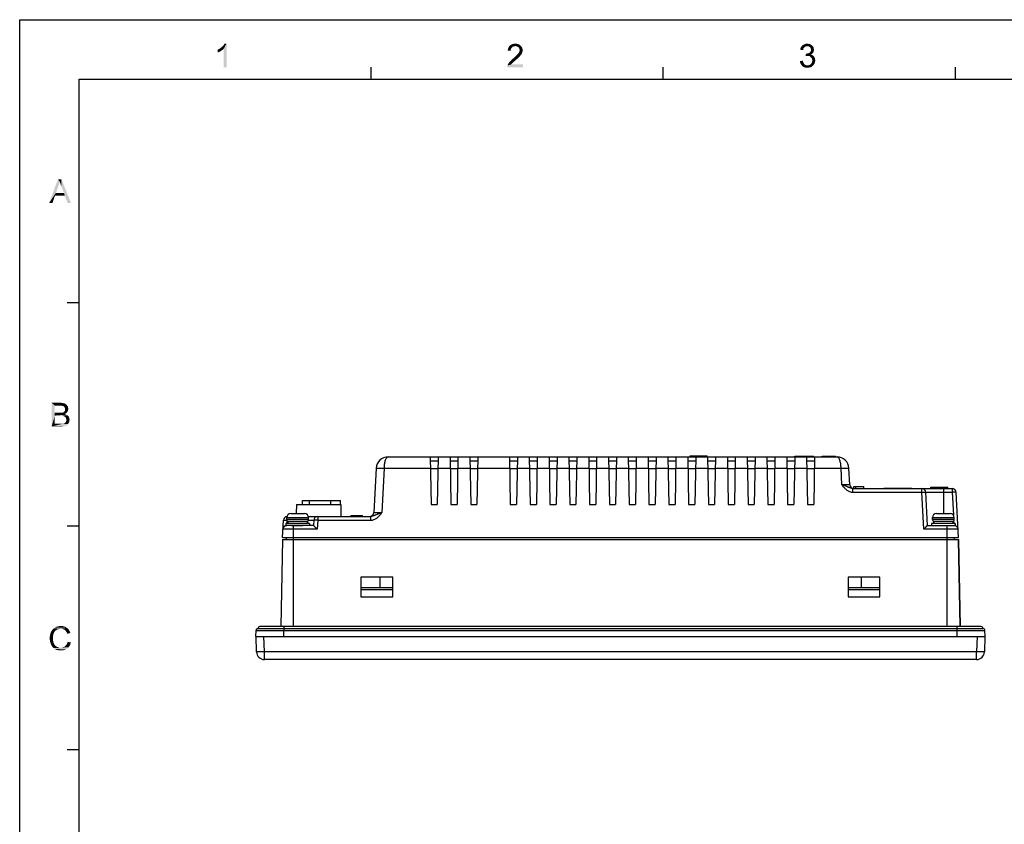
# Model space of a CAD drawing. Extents: x 0 to 841, y 0 to 594.
# Tile 16 of 91: x 0 to 249, y 391 to 594. Entities that reach past the tile are written whole.
import ezdxf

# ---------------------------------------------------------------- set-up
doc = ezdxf.new("R2010")
doc.units = 0
doc.header["$LTSCALE"] = 46.255
doc.header["$MEASUREMENT"] = 0
doc.layers.get('0').update_dxf_attribs({"linetype": 'CONTINUOUS'})
for name, color, linetype in [('02___PRT_ALL_AXES', 7, 'CONTINUOUS'), ('3_ALL_AXES', 7, 'CONTINUOUS'), ('5_ALL_CURVES', 7, 'CONTINUOUS'), ('7_ALL_FEATURES', 7, 'CONTINUOUS')]:
    doc.layers.add(name, color=color, linetype=linetype)

msp = doc.modelspace()

# ---------------------------------------------------------------- linework, layer by layer
at = {"color": 7, "linetype": 'Continuous'}
for p, q in [((0, 0), (0, 594)), ((0, 594), (841, 594)), ((88.72, 579), (88.72, 582)), ((162.45, 579), (162.45, 582)), ((236.18, 579), (236.18, 582)), ((15, 15), (15, 579)), ((15, 579), (826, 579)), ((15, 522.6), (12, 522.6)), ((218.1, 475.74), (218.15, 475.79)), ((218.15, 475.79), (225.15, 475.79)), ((225.2, 475.74), (225.15, 475.79)), ((71.42, 471.69), (71.42, 472.69)), ((71.42, 472.69), (80.98, 472.69)), ((73.15, 471.69), (73.15, 472.69)), ((78.51, 471.69), (78.51, 472.69)), ((80.98, 471.69), (80.98, 472.69)), ((15, 466.2), (12, 466.2)), ((236.98, 462.89), (237.36, 440.89)), ((60.15, 440.39), (60.6, 440.39)), ((60.6, 440.39), (243.15, 440.39)), ((66.65, 440.89), (60.65, 440.89)), ((64.15, 440.89), (64.15, 440.89)), ((64.39, 440.89), (64.31, 440.89)), ((242.65, 440.89), (66.58, 440.89)), ((66.65, 440.89), (66.65, 439.91)), ((236.65, 438.39), (236.65, 440.89)), ((239.15, 440.89), (239.15, 440.89)), ((239.43, 440.89), (239.28, 440.89)), ((242.7, 440.39), (243.15, 440.39)), ((59.6, 438.39), (59.65, 439.91)), ((59.6, 438.39), (243.65, 438.39)), ((59.65, 439.91), (59.67, 439.91)), ((64.28, 439.91), (65.65, 439.91)), ((65.65, 439.91), (66.65, 439.91)), ((66.65, 438.39), (66.66, 439.91)), ((66.66, 439.91), (243.65, 439.91)), ((243.7, 438.39), (243.65, 439.91)), ((243.68, 438.39), (243.7, 438.39)), ((15, 409.8), (12, 409.8))]:
    msp.add_line(p, q, dxfattribs=at)
for points in [[(60.15, 440.39), (60.07, 440.38), (59.98, 440.36), (59.91, 440.33), (59.84, 440.28), (59.78, 440.22), (59.73, 440.15), (59.69, 440.07), (59.66, 439.99), (59.65, 439.91)], [(59.67, 439.91), (59.91, 439.91), (62.02, 439.91)], [(62.02, 439.91), (62.35, 439.91), (64.28, 439.91)]]:
    msp.add_lwpolyline(points, dxfattribs=at)
for centre, start, end in [((60.65, 440.39), 90.1887, 180), ((242.65, 440.39), 0, 90), ((243.15, 439.89), 2, 90)]:
    msp.add_arc(centre, 0.5, start, end, dxfattribs=at)
for points in [[(49.99, 586.45), (50.26, 586.58), (51.46, 586.63)], [(49.99, 586.45), (51.46, 586.63), (51.15, 586.36)], [(51.46, 586.63), (50.26, 586.58), (50.57, 586.76)], [(50.57, 586.76), (50.79, 586.94), (52.21, 587.96)], [(51.46, 586.63), (50.57, 586.76), (52.21, 587.96)], [(50.79, 586.94), (51.06, 587.16), (52.21, 587.96)], [(51.06, 587.16), (51.28, 587.34), (52.21, 587.96)], [(51.28, 587.34), (51.46, 587.56), (52.21, 587.96)], [(51.46, 587.56), (51.59, 587.74), (52.21, 587.96)], [(51.46, 581.96), (51.46, 586.63), (52.21, 587.96)], [(51.46, 581.96), (52.21, 587.96), (52.21, 581.96)], [(52.21, 587.96), (51.59, 587.74), (51.72, 587.96)], [(123.94, 586.41), (123.19, 586.23), (123.23, 586.58)], [(124.12, 586.81), (123.23, 586.58), (123.36, 586.94)], [(124.12, 586.81), (123.99, 586.63), (123.23, 586.58)], [(123.23, 586.58), (123.99, 586.63), (123.94, 586.41)], [(124.61, 587.25), (124.39, 587.12), (123.36, 586.94)], [(124.61, 587.25), (123.36, 586.94), (123.54, 587.25)], [(124.39, 587.12), (124.25, 586.98), (123.36, 586.94)], [(123.36, 586.94), (124.25, 586.98), (124.12, 586.81)], [(126.43, 587.47), (123.54, 587.25), (123.76, 587.52)], [(126.43, 587.47), (125.1, 587.34), (123.54, 587.25)], [(125.1, 587.34), (124.83, 587.29), (123.54, 587.25)], [(123.54, 587.25), (124.83, 587.29), (124.61, 587.25)], [(126.16, 587.69), (123.76, 587.52), (124.03, 587.69)], [(123.76, 587.52), (126.16, 587.69), (126.43, 587.47)], [(125.85, 587.83), (124.03, 587.69), (124.34, 587.83)], [(124.03, 587.69), (125.85, 587.83), (126.16, 587.69)], [(125.5, 587.92), (124.34, 587.83), (124.7, 587.92)], [(124.34, 587.83), (125.5, 587.92), (125.85, 587.83)], [(124.7, 587.92), (125.1, 587.96), (125.5, 587.92)], [(125.32, 587.29), (125.1, 587.34), (126.43, 587.47)], [(125.54, 587.25), (125.32, 587.29), (126.43, 587.47)], [(125.54, 587.25), (126.43, 587.47), (126.65, 587.21)], [(126.65, 587.21), (125.72, 587.16), (125.54, 587.25)], [(125.9, 587.03), (125.72, 587.16), (126.65, 587.21)], [(125.9, 587.03), (126.65, 587.21), (126.83, 586.94)], [(126.83, 586.94), (126.03, 586.89), (125.9, 587.03)], [(126.12, 586.72), (126.03, 586.89), (126.83, 586.94)], [(126.12, 586.72), (126.83, 586.94), (126.92, 586.63)], [(126.92, 586.63), (126.16, 586.54), (126.12, 586.72)], [(126.21, 586.32), (126.16, 586.54), (126.92, 586.63)], [(126.21, 586.32), (126.92, 586.63), (126.96, 586.27)], [(197.8, 586.54), (197, 586.41), (197.05, 586.72)], [(197.98, 586.94), (197.05, 586.72), (197.18, 587.03)], [(197.98, 586.94), (197.85, 586.76), (197.05, 586.72)], [(197.05, 586.72), (197.85, 586.76), (197.8, 586.54)], [(198.6, 587.29), (198.42, 587.25), (197.18, 587.03)], [(198.6, 587.29), (197.18, 587.03), (197.36, 587.29)], [(198.42, 587.25), (198.25, 587.16), (197.18, 587.03)], [(198.25, 587.16), (198.11, 587.07), (197.18, 587.03)], [(197.18, 587.03), (198.11, 587.07), (197.98, 586.94)], [(200.02, 587.47), (197.36, 587.29), (197.58, 587.52)], [(200.02, 587.47), (198.78, 587.34), (197.36, 587.29)], [(197.36, 587.29), (198.78, 587.34), (198.6, 587.29)], [(199.85, 587.61), (197.58, 587.52), (197.85, 587.69)], [(197.58, 587.52), (199.85, 587.61), (200.02, 587.47)], [(199.45, 587.83), (199.67, 587.74), (197.85, 587.69)], [(199.45, 587.83), (197.85, 587.69), (198.11, 587.83)], [(197.85, 587.69), (199.67, 587.74), (199.85, 587.61)], [(199, 587.92), (199.22, 587.87), (198.11, 587.83)], [(199, 587.92), (198.11, 587.83), (198.42, 587.92)], [(198.11, 587.83), (199.22, 587.87), (199.45, 587.83)], [(198.42, 587.92), (198.78, 587.96), (199, 587.92)], [(198.78, 587.34), (200.02, 587.47), (200.16, 587.34)], [(200.16, 587.34), (199, 587.29), (198.78, 587.34)], [(199.18, 587.25), (199, 587.29), (200.16, 587.34)], [(199.31, 587.16), (199.18, 587.25), (200.16, 587.34)], [(199.31, 587.16), (200.16, 587.34), (200.29, 587.16)], [(200.29, 587.16), (199.49, 587.07), (199.31, 587.16)], [(199.49, 587.07), (200.29, 587.16), (200.38, 586.98)], [(200.38, 586.98), (199.58, 586.94), (199.49, 587.07)], [(199.58, 586.94), (200.38, 586.98), (200.42, 586.81)], [(200.42, 586.81), (199.67, 586.76), (199.58, 586.94)], [(199.71, 586.58), (199.67, 586.76), (200.42, 586.81)], [(199.71, 586.58), (200.42, 586.81), (200.47, 586.58)], [(200.47, 586.58), (199.76, 586.41), (199.71, 586.58)], [(199.76, 586.41), (200.47, 586.58), (200.51, 586.41)], [(51.15, 586.36), (49.99, 585.74), (49.99, 586.45)], [(51.15, 586.36), (50.75, 586.09), (49.99, 585.74)], [(50.75, 586.09), (50.35, 585.87), (49.99, 585.74)], [(123.19, 586.23), (123.94, 586.41), (123.94, 586.14)], [(125.59, 584.14), (124.25, 583.96), (124.52, 584.18)], [(124.25, 583.96), (125.59, 584.14), (125.23, 583.83)], [(125.9, 584.41), (124.52, 584.18), (124.79, 584.41)], [(124.52, 584.18), (125.9, 584.41), (125.59, 584.14)], [(124.79, 584.41), (124.96, 584.58), (126.16, 584.67)], [(124.79, 584.41), (126.16, 584.67), (125.9, 584.41)], [(126.16, 584.67), (124.96, 584.58), (125.19, 584.76)], [(126.34, 584.85), (125.19, 584.76), (125.36, 584.94)], [(125.19, 584.76), (126.34, 584.85), (126.16, 584.67)], [(126.47, 585.07), (125.36, 584.94), (125.5, 585.07)], [(125.36, 584.94), (126.47, 585.07), (126.34, 584.85)], [(125.5, 585.07), (125.63, 585.21), (126.61, 585.25)], [(125.5, 585.07), (126.61, 585.25), (126.47, 585.07)], [(126.61, 585.25), (125.63, 585.21), (125.76, 585.34)], [(126.74, 585.43), (125.76, 585.34), (125.85, 585.47)], [(125.76, 585.34), (126.74, 585.43), (126.61, 585.25)], [(126.79, 585.61), (125.85, 585.47), (125.99, 585.69)], [(125.85, 585.47), (126.79, 585.61), (126.74, 585.43)], [(125.99, 585.69), (126.12, 585.92), (126.92, 585.96)], [(125.99, 585.69), (126.92, 585.96), (126.79, 585.61)], [(126.92, 585.96), (126.12, 585.92), (126.16, 586.09)], [(126.96, 586.27), (126.16, 586.09), (126.21, 586.32)], [(126.16, 586.09), (126.96, 586.27), (126.92, 585.96)], [(197, 586.41), (197.8, 586.54), (197.76, 586.32)], [(198.6, 585.43), (198.38, 584.81), (198.47, 585.47)], [(200.02, 585.43), (199.85, 585.29), (198.38, 584.81)], [(198.6, 585.43), (200.02, 585.43), (198.38, 584.81)], [(199.85, 585.29), (199.67, 585.21), (198.38, 584.81)], [(199.67, 585.21), (199.94, 585.12), (198.38, 584.81)], [(199.94, 585.12), (198.69, 584.85), (198.38, 584.81)], [(198.6, 585.43), (198.82, 585.47), (200.16, 585.56)], [(198.6, 585.43), (200.16, 585.56), (200.02, 585.43)], [(199.94, 585.12), (200.16, 585.03), (198.69, 584.85)], [(200.16, 585.03), (200.34, 584.89), (198.69, 584.85)], [(198.91, 584.85), (198.69, 584.85), (200.34, 584.89)], [(198.82, 585.47), (199, 585.52), (200.16, 585.56)], [(199.14, 584.85), (198.91, 584.85), (200.34, 584.89)], [(200.16, 585.56), (199, 585.52), (199.18, 585.56)], [(199.36, 584.81), (199.14, 584.85), (200.34, 584.89)], [(200.29, 585.69), (199.18, 585.56), (199.4, 585.69)], [(199.18, 585.56), (200.29, 585.69), (200.16, 585.56)], [(199.36, 584.81), (200.34, 584.89), (200.51, 584.72)], [(200.51, 584.72), (199.54, 584.67), (199.36, 584.81)], [(199.4, 585.69), (199.54, 585.83), (200.38, 585.87)], [(199.4, 585.69), (200.38, 585.87), (200.29, 585.69)], [(200.38, 585.87), (199.54, 585.83), (199.67, 585.96)], [(199.71, 584.54), (199.54, 584.67), (200.51, 584.72)], [(200.42, 586.05), (199.67, 585.96), (199.71, 586.18)], [(199.67, 585.96), (200.42, 586.05), (200.38, 585.87)], [(200.51, 586.41), (200.47, 586.23), (199.71, 586.18)], [(200.51, 586.41), (199.71, 586.18), (199.76, 586.41)], [(199.71, 586.18), (200.47, 586.23), (200.42, 586.05)], [(199.71, 584.54), (200.51, 584.72), (200.65, 584.49)], [(200.65, 584.49), (199.85, 584.36), (199.71, 584.54)], [(199.85, 584.36), (200.65, 584.49), (200.74, 584.27)], [(200.74, 584.27), (199.98, 584.18), (199.85, 584.36)], [(199.98, 584.18), (200.74, 584.27), (200.78, 584.01)], [(200.78, 584.01), (200.02, 583.96), (199.98, 584.18)], [(123.1, 582.23), (123.14, 582.45), (127.01, 582.72)], [(123.1, 581.96), (123.1, 582.23), (127.01, 582.72)], [(123.1, 581.96), (127.01, 582.72), (127.01, 581.96)], [(124.21, 582.89), (124.07, 582.72), (123.14, 582.45)], [(124.21, 582.89), (123.14, 582.45), (123.32, 582.89)], [(124.07, 582.72), (127.01, 582.72), (123.14, 582.45)], [(124.52, 583.21), (123.32, 582.89), (123.59, 583.29)], [(124.52, 583.21), (124.39, 583.07), (123.32, 582.89)], [(123.32, 582.89), (124.39, 583.07), (124.21, 582.89)], [(124.7, 583.38), (123.59, 583.29), (123.76, 583.47)], [(123.59, 583.29), (124.7, 583.38), (124.52, 583.21)], [(124.96, 583.56), (123.76, 583.47), (123.99, 583.69)], [(123.76, 583.47), (124.96, 583.56), (124.7, 583.38)], [(125.23, 583.83), (123.99, 583.69), (124.25, 583.96)], [(123.99, 583.69), (125.23, 583.83), (124.96, 583.56)], [(196.96, 583.56), (197.71, 583.65), (197.76, 583.34)], [(197.76, 583.34), (197, 583.16), (196.96, 583.56)], [(197, 583.16), (197.76, 583.34), (197.85, 583.12)], [(197.85, 583.12), (197.14, 582.85), (197, 583.16)], [(197.85, 583.12), (197.98, 582.89), (197.14, 582.85)], [(197.14, 582.85), (197.98, 582.89), (198.11, 582.76)], [(198.11, 582.76), (197.31, 582.58), (197.14, 582.85)], [(198.11, 582.76), (198.25, 582.63), (197.31, 582.58)], [(197.31, 582.58), (198.25, 582.63), (198.42, 582.54)], [(198.42, 582.54), (197.54, 582.32), (197.31, 582.58)], [(198.42, 582.54), (198.65, 582.49), (197.54, 582.32)], [(199.09, 582.49), (200.25, 582.41), (197.54, 582.32)], [(198.82, 582.49), (199.09, 582.49), (197.54, 582.32)], [(198.65, 582.49), (198.82, 582.49), (197.54, 582.32)], [(197.54, 582.32), (200.25, 582.41), (199.94, 582.14)], [(199.94, 582.14), (197.8, 582.09), (197.54, 582.32)], [(197.8, 582.09), (199.94, 582.14), (199.58, 582.01)], [(199.58, 582.01), (198.11, 581.96), (197.8, 582.09)], [(198.42, 581.92), (198.11, 581.96), (199.58, 582.01)], [(198.42, 581.92), (199.58, 582.01), (199.22, 581.92)], [(199.22, 581.92), (198.82, 581.87), (198.42, 581.92)], [(199.09, 582.49), (199.31, 582.58), (200.47, 582.67)], [(199.09, 582.49), (200.47, 582.67), (200.25, 582.41)], [(200.47, 582.67), (199.31, 582.58), (199.54, 582.67)], [(199.54, 582.67), (199.71, 582.85), (200.65, 582.98)], [(199.54, 582.67), (200.65, 582.98), (200.47, 582.67)], [(200.65, 582.98), (199.71, 582.85), (199.85, 583.03)], [(199.85, 583.03), (199.98, 583.25), (200.78, 583.34)], [(199.85, 583.03), (200.78, 583.34), (200.65, 582.98)], [(200.78, 583.34), (199.98, 583.25), (200.02, 583.47)], [(200.02, 583.96), (200.78, 584.01), (200.82, 583.74)], [(200.82, 583.74), (200.07, 583.69), (200.02, 583.96)], [(200.02, 583.47), (200.07, 583.69), (200.82, 583.74)], [(200.02, 583.47), (200.82, 583.74), (200.78, 583.34)], [(10.1, 553.15), (7.44, 547.77), (9.66, 553.77)], [(10.1, 553.15), (9.93, 552.53), (7.44, 547.77)], [(9.93, 552.53), (9.75, 551.95), (7.44, 547.77)], [(9.75, 551.95), (9.13, 550.3), (7.44, 547.77)], [(9.66, 553.77), (10.55, 553.77), (10.1, 553.15)], [(10.19, 552.88), (10.1, 553.15), (10.55, 553.77)], [(10.33, 552.57), (10.19, 552.88), (10.55, 553.77)], [(10.41, 552.22), (10.33, 552.57), (10.55, 553.77)], [(10.55, 551.86), (10.41, 552.22), (10.55, 553.77)], [(11.17, 550.3), (10.55, 551.86), (10.55, 553.77)], [(11.39, 549.64), (11.17, 550.3), (10.55, 553.77)], [(12.1, 547.77), (11.39, 549.64), (10.55, 553.77)], [(12.1, 547.77), (10.55, 553.77), (12.95, 547.77)], [(9.13, 550.3), (8.9, 549.64), (7.44, 547.77)], [(7.44, 547.77), (8.9, 549.64), (8.28, 547.77)], [(9.13, 550.3), (11.17, 550.3), (8.9, 549.64)], [(11.39, 549.64), (8.9, 549.64), (11.17, 550.3)], [(8.06, 497.37), (10.28, 497.37), (8.86, 496.66)], [(8.86, 496.66), (8.06, 491.37), (8.06, 497.37)], [(10.28, 497.37), (10.59, 497.33), (8.86, 496.66)], [(10.59, 497.33), (10.9, 497.28), (8.86, 496.66)], [(10.9, 497.28), (11.17, 497.24), (8.86, 496.66)], [(11.17, 497.24), (11.39, 497.15), (8.86, 496.66)], [(11.39, 497.15), (11.57, 497.06), (8.86, 496.66)], [(8.86, 496.66), (8.86, 494.84), (8.06, 491.37)], [(8.86, 494.84), (8.86, 494.13), (8.06, 491.37)], [(11.57, 497.06), (11.75, 496.93), (8.86, 496.66)], [(11.75, 496.93), (11.88, 496.79), (8.86, 496.66)], [(10.01, 496.66), (8.86, 496.66), (11.88, 496.79)], [(10.73, 494.84), (11.79, 494.79), (8.86, 494.13)], [(10.55, 494.84), (10.73, 494.84), (8.86, 494.13)], [(10.37, 494.84), (10.55, 494.84), (8.86, 494.13)], [(10.1, 494.84), (10.37, 494.84), (8.86, 494.13)], [(8.86, 494.84), (10.1, 494.84), (8.86, 494.13)], [(11.79, 494.79), (11.61, 494.66), (8.86, 494.13)], [(11.61, 494.66), (11.39, 494.57), (8.86, 494.13)], [(10.33, 496.62), (10.01, 496.66), (11.88, 496.79)], [(10.55, 496.62), (10.33, 496.62), (11.88, 496.79)], [(10.55, 496.62), (11.88, 496.79), (12.01, 496.62)], [(12.01, 496.62), (10.77, 496.57), (10.55, 496.62)], [(10.73, 494.84), (10.86, 494.88), (11.93, 494.93)], [(10.73, 494.84), (11.93, 494.93), (11.79, 494.79)], [(10.9, 496.57), (10.77, 496.57), (12.01, 496.62)], [(11.93, 494.93), (10.86, 494.88), (10.99, 494.93)], [(11.04, 496.48), (10.9, 496.57), (12.01, 496.62)], [(10.99, 494.93), (11.13, 495.02), (12.06, 495.1)], [(10.99, 494.93), (12.06, 495.1), (11.93, 494.93)], [(11.13, 496.44), (11.04, 496.48), (12.01, 496.62)], [(11.13, 496.44), (12.01, 496.62), (12.15, 496.44)], [(12.15, 496.44), (11.26, 496.35), (11.13, 496.44)], [(12.06, 495.1), (11.13, 495.02), (11.21, 495.1)], [(11.21, 495.1), (11.3, 495.19), (12.15, 495.28)], [(11.21, 495.1), (12.15, 495.28), (12.06, 495.1)], [(11.3, 496.26), (11.26, 496.35), (12.15, 496.44)], [(11.3, 496.26), (12.15, 496.44), (12.19, 496.22)], [(12.19, 496.22), (11.44, 495.99), (11.3, 496.26)], [(12.15, 495.28), (11.3, 495.19), (11.39, 495.28)], [(11.39, 495.28), (11.44, 495.42), (12.19, 495.46)], [(11.39, 495.28), (12.19, 495.46), (12.15, 495.28)], [(12.19, 496.22), (12.24, 496.04), (11.44, 495.99)], [(11.44, 495.99), (12.24, 496.04), (12.28, 495.82)], [(12.28, 495.82), (11.48, 495.73), (11.44, 495.99)], [(12.24, 495.64), (11.44, 495.55), (11.48, 495.73)], [(11.44, 495.55), (12.24, 495.64), (12.19, 495.46)], [(12.19, 495.46), (11.44, 495.42), (11.44, 495.55)], [(11.48, 495.73), (12.28, 495.82), (12.24, 495.64)], [(8.86, 494.13), (8.86, 492.08), (8.06, 491.37)], [(11.39, 494.57), (11.66, 494.44), (8.86, 494.13)], [(11.66, 494.44), (11.88, 494.35), (8.86, 494.13)], [(11.88, 494.35), (12.1, 494.17), (8.86, 494.13)], [(10.19, 494.13), (8.86, 494.13), (12.1, 494.17)], [(10.46, 494.08), (10.19, 494.13), (12.1, 494.17)], [(10.68, 494.08), (10.46, 494.08), (12.1, 494.17)], [(10.9, 494.04), (10.68, 494.08), (12.1, 494.17)], [(11.08, 493.99), (10.9, 494.04), (12.1, 494.17)], [(12.28, 492.13), (10.9, 492.08), (11.13, 492.17)], [(10.9, 492.08), (12.28, 492.13), (12.19, 491.99)], [(11.08, 493.99), (12.1, 494.17), (12.28, 493.99)], [(12.28, 493.99), (11.21, 493.95), (11.08, 493.99)], [(11.13, 492.17), (11.35, 492.26), (12.37, 492.3)], [(11.13, 492.17), (12.37, 492.3), (12.28, 492.13)], [(11.35, 493.86), (11.21, 493.95), (12.28, 493.99)], [(11.35, 493.86), (12.28, 493.99), (12.41, 493.82)], [(12.41, 493.82), (11.48, 493.77), (11.35, 493.86)], [(12.37, 492.3), (11.35, 492.26), (11.53, 492.39)], [(11.57, 493.68), (11.48, 493.77), (12.41, 493.82)], [(12.46, 492.48), (11.53, 492.39), (11.66, 492.57)], [(11.53, 492.39), (12.46, 492.48), (12.37, 492.3)], [(11.57, 493.68), (12.41, 493.82), (12.5, 493.59)], [(12.5, 493.59), (11.66, 493.55), (11.57, 493.68)], [(11.7, 493.42), (11.66, 493.55), (12.5, 493.59)], [(12.55, 492.7), (11.66, 492.57), (11.75, 492.84)], [(11.66, 492.57), (12.55, 492.7), (12.46, 492.48)], [(11.7, 493.42), (12.5, 493.59), (12.55, 493.33)], [(12.55, 493.33), (11.75, 493.24), (11.7, 493.42)], [(11.79, 493.1), (11.75, 493.24), (12.55, 493.33)], [(12.59, 493.1), (12.55, 492.88), (11.75, 492.84)], [(12.59, 493.1), (11.75, 492.84), (11.79, 493.1)], [(11.75, 492.84), (12.55, 492.88), (12.55, 492.7)], [(11.79, 493.1), (12.55, 493.33), (12.59, 493.1)], [(10.9, 492.08), (12.19, 491.99), (8.06, 491.37)], [(10.77, 492.08), (10.9, 492.08), (8.06, 491.37)], [(10.68, 492.08), (10.77, 492.08), (8.06, 491.37)], [(10.5, 492.08), (10.68, 492.08), (8.06, 491.37)], [(10.33, 492.08), (10.5, 492.08), (8.06, 491.37)], [(8.86, 492.08), (10.33, 492.08), (8.06, 491.37)], [(12.19, 491.99), (12.06, 491.86), (8.06, 491.37)], [(12.06, 491.86), (11.97, 491.73), (8.06, 491.37)], [(11.97, 491.73), (11.79, 491.64), (8.06, 491.37)], [(11.79, 491.64), (11.66, 491.59), (8.06, 491.37)], [(11.66, 491.59), (11.48, 491.5), (8.06, 491.37)], [(11.48, 491.5), (11.3, 491.46), (8.06, 491.37)], [(11.3, 491.46), (11.08, 491.42), (8.06, 491.37)], [(10.33, 491.37), (8.06, 491.37), (11.08, 491.42)], [(10.59, 491.37), (10.33, 491.37), (11.08, 491.42)], [(10.59, 491.37), (11.08, 491.42), (10.86, 491.37)], [(9.02, 439.82), (7.96, 439.64), (8.14, 439.95)], [(9.47, 440.13), (8.14, 439.95), (8.36, 440.22)], [(9.47, 440.13), (9.2, 439.99), (8.14, 439.95)], [(8.14, 439.95), (9.2, 439.99), (9.02, 439.82)], [(10.36, 440.35), (8.36, 440.22), (8.62, 440.48)], [(10.36, 440.35), (10.05, 440.3), (8.36, 440.22)], [(10.05, 440.3), (9.74, 440.26), (8.36, 440.22)], [(8.36, 440.22), (9.74, 440.26), (9.47, 440.13)], [(11.91, 440.57), (8.62, 440.48), (8.94, 440.66)], [(10.36, 440.35), (8.62, 440.48), (11.91, 440.57)], [(11.6, 440.79), (8.94, 440.66), (9.29, 440.84)], [(8.94, 440.66), (11.6, 440.79), (11.91, 440.57)], [(11.25, 440.93), (9.29, 440.84), (9.65, 440.93)], [(9.29, 440.84), (11.25, 440.93), (11.6, 440.79)], [(10.85, 441.02), (9.65, 440.93), (10, 441.02)], [(9.65, 440.93), (10.85, 441.02), (11.25, 440.93)], [(10, 441.02), (10.4, 441.06), (10.85, 441.02)], [(10.67, 440.3), (10.36, 440.35), (11.91, 440.57)], [(10.67, 440.3), (11.91, 440.57), (12.22, 440.3)], [(12.22, 440.3), (10.94, 440.26), (10.67, 440.3)], [(11.16, 440.17), (10.94, 440.26), (12.22, 440.3)], [(11.38, 440.04), (11.16, 440.17), (12.22, 440.3)], [(11.38, 440.04), (12.22, 440.3), (12.45, 440.04)], [(12.45, 440.04), (11.56, 439.86), (11.38, 440.04)], [(11.56, 439.86), (12.45, 440.04), (12.62, 439.68)], [(8.49, 438.84), (7.6, 438.44), (7.69, 438.88)], [(8.49, 438.84), (8.45, 438.57), (7.6, 438.44)], [(7.6, 438.44), (8.45, 438.57), (8.4, 438.3)], [(8.4, 438.3), (7.6, 437.99), (7.6, 438.44)], [(7.6, 437.99), (8.4, 438.3), (8.4, 437.99)], [(8.4, 437.99), (8.4, 437.64), (7.6, 437.59)], [(8.4, 437.99), (7.6, 437.59), (7.6, 437.99)], [(7.6, 437.59), (8.4, 437.64), (8.45, 437.28)], [(8.45, 437.28), (7.65, 437.15), (7.6, 437.59)], [(8.58, 439.15), (7.69, 438.88), (7.78, 439.24)], [(7.69, 438.88), (8.58, 439.15), (8.49, 438.84)], [(8.85, 439.64), (8.67, 439.37), (7.78, 439.24)], [(8.85, 439.64), (7.78, 439.24), (7.96, 439.64)], [(7.78, 439.24), (8.67, 439.37), (8.58, 439.15)], [(7.96, 439.64), (9.02, 439.82), (8.85, 439.64)], [(12.62, 439.68), (11.74, 439.64), (11.56, 439.86)], [(11.87, 439.42), (11.74, 439.64), (12.62, 439.68)], [(11.87, 439.42), (12.62, 439.68), (12.8, 439.28)], [(12.8, 439.28), (12, 439.1), (11.87, 439.42)], [(7.65, 437.15), (8.45, 437.28), (8.49, 436.97)], [(8.49, 436.97), (7.78, 436.79), (7.65, 437.15)], [(7.78, 436.79), (8.49, 436.97), (8.62, 436.7)], [(8.62, 436.7), (7.91, 436.39), (7.78, 436.79)], [(8.62, 436.7), (8.71, 436.44), (7.91, 436.39)], [(7.91, 436.39), (8.71, 436.44), (8.89, 436.22)], [(8.89, 436.22), (8.09, 436.04), (7.91, 436.39)], [(8.09, 436.04), (8.89, 436.22), (9.07, 435.99)], [(9.07, 435.99), (8.31, 435.73), (8.09, 436.04)], [(9.07, 435.99), (9.29, 435.86), (8.31, 435.73)], [(8.31, 435.73), (9.29, 435.86), (9.56, 435.73)], [(9.56, 435.73), (8.54, 435.46), (8.31, 435.73)], [(9.56, 435.73), (9.82, 435.64), (8.54, 435.46)], [(8.54, 435.46), (10.67, 435.59), (12.31, 435.68)], [(8.54, 435.46), (12.31, 435.68), (12, 435.37)], [(9.82, 435.64), (10.05, 435.59), (8.54, 435.46)], [(10.36, 435.59), (10.67, 435.59), (8.54, 435.46)], [(10.05, 435.59), (10.36, 435.59), (8.54, 435.46)], [(12, 435.37), (8.85, 435.24), (8.54, 435.46)], [(8.85, 435.24), (12, 435.37), (11.65, 435.15)], [(11.65, 435.15), (9.16, 435.06), (8.85, 435.24)], [(9.51, 434.97), (9.16, 435.06), (11.65, 435.15)], [(9.51, 434.97), (11.65, 435.15), (11.29, 434.97)], [(11.29, 434.97), (9.96, 434.93), (9.51, 434.97)], [(9.96, 434.93), (11.29, 434.97), (10.89, 434.93)], [(12.31, 435.68), (10.67, 435.59), (10.98, 435.68)], [(10.98, 435.68), (11.25, 435.77), (12.58, 435.99)], [(10.98, 435.68), (12.58, 435.99), (12.31, 435.68)], [(11.25, 435.77), (11.47, 435.95), (12.58, 435.99)], [(12.58, 435.99), (11.47, 435.95), (11.69, 436.17)], [(12.76, 436.39), (11.69, 436.17), (11.87, 436.44)], [(11.69, 436.17), (12.76, 436.39), (12.58, 435.99)], [(11.87, 436.44), (12, 436.7), (12.94, 436.88)], [(11.87, 436.44), (12.94, 436.88), (12.76, 436.39)], [(12.94, 436.88), (12, 436.7), (12.14, 437.06)], [(10.89, 434.93), (10.4, 434.88), (9.96, 434.93)]]:
    msp.add_solid(points, dxfattribs=at)
at = {"layer": '02___PRT_ALL_AXES', "color": 7, "linetype": 'Continuous'}
for p, q in [((67.4, 467.89), (67.4, 468.39)), ((72.9, 467.89), (72.9, 468.39)), ((230.4, 467.89), (230.4, 468.39)), ((235.9, 467.89), (235.9, 468.39))]:
    msp.add_line(p, q, dxfattribs=at)
at = {"layer": '3_ALL_AXES', "color": 7, "linetype": 'Continuous'}
for p, q in [((90.95, 450.7), (90.95, 453.39)), ((212.5, 450.7), (212.5, 453.39))]:
    msp.add_line(p, q, dxfattribs=at)
at = {"layer": '5_ALL_CURVES', "color": 7, "linetype": 'Continuous'}
for p, q in [((67.15, 466.39), (67.44, 466.39)), ((68.65, 466.39), (71.43, 466.39)), ((231.87, 466.39), (234.65, 466.39)), ((235.86, 466.39), (236.15, 466.39))]:
    msp.add_line(p, q, dxfattribs=at)
at = {"layer": '7_ALL_FEATURES', "color": 7, "linetype": 'Continuous'}
for p, q in [((92.97, 483.69), (206.33, 483.69)), ((103.63, 483.69), (103.84, 471.69)), ((103.65, 482.69), (105.62, 482.69)), ((105.63, 483.69), (105.42, 471.69)), ((108.63, 483.69), (108.84, 471.69)), ((108.65, 482.69), (110.62, 482.69)), ((110.63, 483.69), (110.42, 471.69)), ((113.63, 483.69), (113.84, 471.69)), ((113.65, 482.69), (115.62, 482.69)), ((115.63, 483.69), (115.42, 471.69)), ((123.63, 483.69), (123.84, 471.69)), ((123.65, 482.69), (125.62, 482.69)), ((125.63, 483.69), (125.42, 471.69)), ((128.63, 483.69), (128.84, 471.69)), ((128.65, 482.69), (130.62, 482.69)), ((130.63, 483.69), (130.42, 471.69)), ((133.63, 483.69), (133.84, 471.69)), ((133.65, 482.69), (135.62, 482.69)), ((135.63, 483.69), (135.42, 471.69)), ((138.63, 483.69), (138.84, 471.69)), ((138.65, 482.69), (140.62, 482.69)), ((140.63, 483.69), (140.42, 471.69)), ((143.63, 483.69), (143.84, 471.69)), ((143.65, 482.69), (145.62, 482.69)), ((145.63, 483.69), (145.42, 471.69)), ((148.63, 483.69), (148.84, 471.69)), ((148.65, 482.69), (150.62, 482.69)), ((150.63, 483.69), (150.42, 471.69)), ((153.63, 483.69), (153.84, 471.69)), ((153.65, 482.69), (155.62, 482.69)), ((155.63, 483.69), (155.42, 471.69)), ((158.63, 483.69), (158.84, 471.69)), ((158.65, 482.69), (160.62, 482.69)), ((160.63, 483.69), (160.42, 471.69)), ((163.63, 483.69), (163.84, 471.69)), ((163.65, 482.69), (165.62, 482.69)), ((165.63, 483.69), (165.42, 471.69)), ((168.63, 483.69), (168.84, 471.69)), ((168.65, 482.69), (170.62, 482.69)), ((169.23, 483.99), (169.23, 483.69)), ((169.27, 483.99), (170.23, 483.99)), ((169.27, 483.69), (169.27, 483.99)), ((170.23, 483.69), (170.23, 483.99)), ((170.25, 483.99), (172.62, 483.99)), ((170.25, 483.69), (170.25, 483.99)), ((170.63, 483.69), (170.42, 471.69)), ((170.62, 483.69), (170.62, 483.99)), ((171.18, 483.69), (171.18, 483.99)), ((171.69, 483.69), (171.69, 483.99)), ((171.85, 483.69), (171.85, 483.99)), ((172.62, 483.69), (172.62, 483.99)), ((172.65, 483.69), (172.65, 483.99)), ((172.66, 483.69), (172.66, 483.99)), ((172.67, 483.99), (173.55, 483.99)), ((173.55, 483.69), (173.55, 483.99)), ((173.63, 483.69), (173.84, 471.69)), ((173.65, 482.69), (175.62, 482.69)), ((175.63, 483.69), (175.42, 471.69)), ((178.63, 483.69), (178.84, 471.69)), ((178.65, 482.69), (180.62, 482.69)), ((180.63, 483.69), (180.42, 471.69)), ((183.63, 483.69), (183.84, 471.69)), ((183.65, 482.69), (185.62, 482.69)), ((185.63, 483.69), (185.42, 471.69)), ((188.63, 483.69), (188.84, 471.69)), ((188.65, 482.69), (190.62, 482.69)), ((190.63, 483.69), (190.42, 471.69)), ((193.63, 483.69), (193.84, 471.69)), ((193.65, 482.69), (195.62, 482.69)), ((195.63, 483.69), (195.42, 471.69)), ((195.63, 483.89), (200.33, 483.89)), ((195.63, 483.69), (195.63, 483.89)), ((198.63, 483.69), (198.84, 471.69)), ((198.65, 482.69), (200.62, 482.69)), ((200.33, 483.69), (200.33, 483.89)), ((200.63, 483.69), (200.42, 471.69)), ((202.58, 483.89), (205.89, 483.89)), ((202.58, 483.69), (202.58, 483.89)), ((202.63, 483.69), (202.63, 483.89)), ((205.83, 483.69), (205.83, 483.89)), ((205.89, 483.69), (205.89, 483.89)), ((89.97, 480.85), (89.38, 469.64)), ((91.97, 480.85), (91.38, 469.64)), ((91.97, 481.09), (91.97, 480.85)), ((91.97, 480.85), (103.68, 480.85)), ((103.68, 480.79), (105.58, 480.79)), ((105.58, 480.85), (108.68, 480.85)), ((108.68, 480.79), (110.58, 480.79)), ((110.58, 480.85), (113.68, 480.85)), ((113.68, 480.79), (115.58, 480.79)), ((115.58, 480.85), (123.68, 480.85)), ((123.68, 480.79), (125.58, 480.79)), ((125.58, 480.85), (128.68, 480.85)), ((128.68, 480.79), (130.58, 480.79)), ((130.58, 480.85), (133.68, 480.85)), ((133.68, 480.79), (135.58, 480.79)), ((135.58, 480.85), (138.68, 480.85)), ((138.68, 480.79), (140.58, 480.79)), ((140.58, 480.85), (143.68, 480.85)), ((143.68, 480.79), (145.58, 480.79)), ((145.58, 480.85), (148.68, 480.85)), ((148.68, 480.79), (150.58, 480.79)), ((150.58, 480.85), (153.68, 480.85)), ((153.68, 480.79), (155.58, 480.79)), ((155.58, 480.85), (158.68, 480.85)), ((158.68, 480.79), (160.58, 480.79)), ((160.58, 480.85), (163.68, 480.85)), ((163.68, 480.79), (165.58, 480.79)), ((165.58, 480.85), (168.68, 480.85)), ((168.68, 480.79), (170.58, 480.79)), ((170.58, 480.85), (173.68, 480.85)), ((173.68, 480.79), (175.58, 480.79)), ((175.58, 480.85), (178.68, 480.85)), ((178.68, 480.79), (180.58, 480.79)), ((180.58, 480.85), (183.68, 480.85)), ((183.68, 480.79), (185.58, 480.79)), ((185.58, 480.85), (188.68, 480.85)), ((188.68, 480.79), (190.58, 480.79)), ((190.58, 480.85), (193.68, 480.85)), ((193.68, 480.79), (195.58, 480.79)), ((195.58, 480.85), (198.68, 480.85)), ((198.68, 480.79), (200.58, 480.79)), ((200.58, 480.85), (207.33, 480.85)), ((207.33, 480.85), (207.33, 481.09)), ((207.55, 476.69), (207.33, 480.85)), ((209.55, 476.69), (209.33, 480.85)), ((207.6, 476.67), (207.55, 476.69)), ((207.7, 476.48), (207.63, 476.57)), ((207.77, 476.39), (207.7, 476.48)), ((208.05, 476.51), (207.91, 476.56)), ((208.81, 476.21), (208.65, 476.28)), ((210.34, 475.74), (235.37, 475.74)), ((210.34, 474.79), (210.34, 475.74)), ((210.34, 474.79), (227.71, 474.79)), ((210.55, 476.24), (213.05, 476.24)), ((210.55, 475.74), (210.55, 476.24)), ((211.05, 475.74), (211.05, 476.24)), ((213.06, 475.74), (213.05, 476.24)), ((227.71, 474.79), (227.71, 475.74)), ((228.2, 465.44), (227.71, 474.79)), ((228.71, 474.79), (235.37, 474.79)), ((229.15, 466.39), (228.71, 474.79)), ((229.99, 476.04), (229.99, 475.74)), ((230.02, 476.04), (231.18, 476.04)), ((230.02, 475.74), (230.02, 476.04)), ((230.56, 475.74), (230.56, 476.04)), ((230.94, 475.74), (230.94, 476.04)), ((231.11, 475.94), (233.19, 475.94)), ((231.11, 475.94), (231.11, 475.74)), ((231.18, 475.94), (231.18, 475.74)), ((231.21, 475.74), (231.21, 475.94)), ((231.22, 476.04), (234.29, 476.04)), ((231.22, 475.94), (231.22, 476.04)), ((232.98, 475.94), (232.98, 476.04)), ((233.15, 475.74), (233.15, 469.39)), ((233.19, 475.74), (233.19, 475.94)), ((233.21, 475.94), (233.22, 475.94)), ((233.22, 475.74), (233.22, 475.94)), ((233.36, 475.74), (233.36, 476.04)), ((233.74, 475.74), (233.74, 476.04)), ((234.29, 475.74), (234.29, 476.04)), ((235.37, 475.74), (235.37, 474.79)), ((235.37, 474.79), (235.67, 469.02)), ((236.97, 463.39), (236.37, 474.79)), ((69.85, 471.69), (69.81, 469.39)), ((69.85, 471.69), (81.05, 471.69)), ((81.05, 471.69), (81.1, 468.69)), ((103.84, 471.69), (105.42, 471.69)), ((108.84, 471.69), (110.42, 471.69)), ((113.84, 471.69), (115.42, 471.69)), ((123.84, 471.69), (125.42, 471.69)), ((128.84, 471.69), (130.42, 471.69)), ((133.84, 471.69), (135.42, 471.69)), ((138.84, 471.69), (140.42, 471.69)), ((143.84, 471.69), (145.42, 471.69)), ((148.84, 471.69), (150.42, 471.69)), ((153.84, 471.69), (155.42, 471.69)), ((158.84, 471.69), (160.42, 471.69)), ((163.84, 471.69), (165.42, 471.69)), ((168.84, 471.69), (170.42, 471.69)), ((173.84, 471.69), (175.42, 471.69)), ((178.84, 471.69), (180.42, 471.69)), ((183.84, 471.69), (185.42, 471.69)), ((188.84, 471.69), (190.42, 471.69)), ((193.84, 471.69), (195.42, 471.69)), ((198.84, 471.69), (200.42, 471.69)), ((66.33, 463.39), (66.56, 467.74)), ((67.4, 467.89), (67.4, 468.39)), ((67.4, 468.39), (72.9, 468.39)), ((72.9, 467.89), (67.4, 467.89)), ((67.51, 466.89), (67.55, 467.53)), ((67.65, 467.39), (67.65, 466.89)), ((72.65, 467.39), (67.65, 467.39)), ((68.4, 469.39), (71.9, 469.39)), ((72.65, 467.39), (72.65, 466.89)), ((72.85, 468.69), (88.59, 468.69)), ((72.88, 467.74), (74.22, 467.74)), ((72.9, 467.89), (72.9, 468.39)), ((74.22, 467.74), (74.15, 466.39)), ((75.22, 467.74), (75.1, 465.44)), ((75.22, 468.69), (75.22, 467.74)), ((75.22, 467.74), (88.59, 467.74)), ((83.6, 468.89), (83.6, 468.69)), ((83.6, 468.89), (83.64, 468.89)), ((83.65, 468.69), (83.65, 468.89)), ((83.65, 468.89), (86.49, 468.89)), ((86.49, 468.69), (86.49, 468.89)), ((86.51, 468.89), (86.54, 468.89)), ((86.54, 468.69), (86.54, 468.89)), ((88.59, 468.69), (88.59, 467.74)), ((90.82, 469.44), (90.67, 469.38)), ((90.96, 469.49), (90.82, 469.44)), ((91.09, 469.53), (90.96, 469.49)), ((91.38, 469.64), (91.32, 469.56)), ((230.4, 468.39), (235.9, 468.39)), ((230.4, 467.89), (230.4, 468.39)), ((235.9, 467.89), (230.4, 467.89)), ((235.65, 467.39), (230.65, 467.39)), ((230.65, 467.39), (230.65, 466.89)), ((231.4, 469.39), (234.9, 469.39)), ((235.65, 467.39), (235.65, 466.89)), ((235.75, 467.53), (235.79, 466.89)), ((235.9, 467.89), (235.9, 468.39)), ((75.1, 465.44), (66.44, 465.44)), ((67.15, 466.89), (67.15, 466.39)), ((73.15, 466.89), (67.15, 466.89)), ((74.15, 466.39), (67.15, 466.39)), ((69.15, 440.89), (69.15, 466.39)), ((73.15, 466.89), (73.15, 466.39)), ((75.1, 465.44), (75.02, 465.53)), ((236.86, 465.44), (228.2, 465.44)), ((228.61, 465.86), (228.83, 466.09)), ((228.83, 466.09), (229.02, 466.28)), ((229.15, 466.39), (236.15, 466.39)), ((236.15, 466.89), (230.15, 466.89)), ((230.15, 466.89), (230.15, 466.39)), ((234.15, 440.89), (234.15, 466.39)), ((236.15, 466.89), (236.15, 466.39)), ((66.32, 462.89), (65.94, 440.89)), ((66.32, 462.89), (236.98, 462.89)), ((66.33, 463.39), (236.97, 463.39)), ((67.33, 462.89), (67.36, 463.39)), ((235.97, 462.89), (235.94, 463.39)), ((237.36, 440.89), (236.98, 462.89)), ((86.15, 453.39), (86.15, 448.39)), ((94.15, 453.39), (86.15, 453.39)), ((94.15, 448.39), (94.15, 453.39)), ((217.15, 453.39), (209.15, 453.39)), ((209.15, 453.39), (209.15, 448.39)), ((217.15, 448.39), (217.15, 453.39)), ((94.15, 450.7), (86.15, 450.7)), ((94.15, 450.2), (86.15, 450.2)), ((217.15, 450.7), (209.15, 450.7)), ((217.15, 450.2), (209.15, 450.2)), ((86.15, 448.39), (94.15, 448.39)), ((209.15, 448.39), (217.15, 448.39)), ((59.78, 434.52), (59.65, 438.39)), ((61.78, 434.52), (61.65, 438.39)), ((241.65, 438.39), (241.52, 434.52)), ((243.65, 438.39), (243.51, 434.52)), ((61.78, 432.59), (61.78, 434.52)), ((241.52, 434.52), (61.78, 434.52)), ((241.52, 432.59), (61.78, 432.59)), ((241.52, 432.59), (241.52, 434.52))]:
    msp.add_line(p, q, dxfattribs=at)
for points in [[(92.97, 483.69), (92.88, 483.68), (92.79, 483.65), (92.71, 483.59), (92.63, 483.51), (92.55, 483.41), (92.47, 483.3), (92.4, 483.16), (92.33, 483.01), (92.27, 482.84), (92.21, 482.65), (92.16, 482.46), (92.11, 482.25), (92.07, 482.03), (92.04, 481.8), (92.01, 481.57), (91.99, 481.33), (91.97, 481.09)], [(207.33, 481.09), (207.31, 481.33), (207.29, 481.57), (207.26, 481.8), (207.23, 482.03), (207.19, 482.25), (207.14, 482.46), (207.09, 482.65), (207.03, 482.84), (206.97, 483.01), (206.9, 483.16), (206.83, 483.3), (206.75, 483.41), (206.67, 483.51), (206.59, 483.59), (206.51, 483.65), (206.42, 483.68), (206.33, 483.69)], [(89.97, 480.85), (89.98, 480.86), (90.01, 480.87), (90.07, 480.87), (90.14, 480.88), (90.24, 480.88), (90.35, 480.89), (90.48, 480.89), (90.63, 480.89), (90.79, 480.89), (90.97, 480.88), (91.16, 480.88), (91.35, 480.87), (91.55, 480.87)], [(91.55, 480.87), (91.76, 480.86), (91.97, 480.85)], [(207.33, 480.85), (207.54, 480.86), (207.75, 480.87), (207.95, 480.87), (208.14, 480.88), (208.33, 480.88), (208.5, 480.89), (208.67, 480.89), (208.82, 480.89), (208.95, 480.89), (209.06, 480.88), (209.16, 480.88), (209.23, 480.87), (209.29, 480.87), (209.32, 480.86), (209.33, 480.85)], [(208.28, 476.67), (208, 476.68), (207.85, 476.68), (207.7, 476.68), (207.55, 476.69)], [(207.63, 476.57), (207.58, 476.65), (207.55, 476.69)], [(207.91, 476.56), (207.84, 476.58), (207.6, 476.67)], [(208.31, 475.74), (208.25, 475.8), (208.19, 475.87), (208.13, 475.93), (208.08, 475.99), (208.03, 476.05), (207.98, 476.11), (207.93, 476.17), (207.89, 476.23), (207.85, 476.28), (207.81, 476.33), (207.77, 476.39)], [(208.34, 476.4), (208.27, 476.43), (208.19, 476.46), (208.05, 476.51)], [(208.68, 476.67), (208.42, 476.67), (208.28, 476.67)], [(208.31, 475.74), (208.42, 475.63), (208.53, 475.53), (208.66, 475.42), (208.8, 475.32), (208.95, 475.21), (209.12, 475.12), (209.3, 475.03), (209.5, 474.95), (209.7, 474.88), (209.9, 474.83), (210.12, 474.8), (210.34, 474.79)], [(208.65, 476.28), (208.58, 476.31), (208.5, 476.34), (208.34, 476.4)], [(209.55, 476.69), (209.54, 476.68), (209.53, 476.68), (209.5, 476.68), (209.46, 476.67), (209.41, 476.67), (209.35, 476.67), (209.28, 476.67), (209.2, 476.67), (209.11, 476.67), (209.02, 476.67), (208.91, 476.67), (208.8, 476.67), (208.68, 476.67)], [(210.34, 475.74), (210.21, 475.74), (210.09, 475.76), (209.96, 475.78), (209.83, 475.82), (209.7, 475.86), (209.57, 475.9), (209.44, 475.95), (209.32, 476), (209.19, 476.05), (209.06, 476.11), (208.94, 476.16), (208.81, 476.21)], [(227.71, 474.79), (227.84, 474.8), (227.96, 474.8), (228.09, 474.81), (228.2, 474.81), (228.31, 474.81), (228.41, 474.81), (228.5, 474.81), (228.57, 474.81), (228.63, 474.81), (228.67, 474.8), (228.7, 474.8), (228.71, 474.79)], [(236.37, 474.79), (236.36, 474.8), (236.34, 474.8), (236.29, 474.81), (236.24, 474.81), (236.16, 474.81), (236.08, 474.81), (235.98, 474.81), (235.87, 474.81), (235.75, 474.81), (235.63, 474.8), (235.5, 474.8), (235.37, 474.79)], [(66.56, 467.74), (66.57, 467.75), (66.59, 467.75), (66.63, 467.76), (66.69, 467.76), (66.76, 467.76), (66.85, 467.76), (66.95, 467.76), (67.06, 467.76), (67.18, 467.76), (67.3, 467.75), (67.43, 467.75)], [(75.22, 467.74), (75.09, 467.75), (74.97, 467.75), (74.84, 467.76), (74.73, 467.76), (74.62, 467.76), (74.52, 467.76), (74.43, 467.76), (74.36, 467.76), (74.3, 467.76), (74.26, 467.75), (74.23, 467.75), (74.22, 467.74)], [(89.99, 469.11), (89.87, 469.06), (89.74, 469), (89.61, 468.95), (89.49, 468.9), (89.36, 468.85), (89.23, 468.81), (89.1, 468.77), (88.97, 468.73), (88.84, 468.71), (88.72, 468.69), (88.59, 468.69)], [(88.59, 467.74), (88.81, 467.75), (89.02, 467.78), (89.23, 467.83), (89.43, 467.89), (89.63, 467.98), (89.81, 468.06), (89.97, 468.16), (90.13, 468.27), (90.27, 468.37), (90.4, 468.48), (90.51, 468.58), (90.62, 468.69)], [(90.51, 469.62), (90.25, 469.62), (90.13, 469.62), (90.02, 469.62), (89.91, 469.62), (89.82, 469.62), (89.73, 469.62), (89.65, 469.62), (89.58, 469.62), (89.52, 469.62), (89.47, 469.62), (89.43, 469.63), (89.4, 469.63), (89.39, 469.63), (89.38, 469.64)], [(90.44, 469.29), (90.36, 469.26), (90.28, 469.23), (90.2, 469.2), (89.99, 469.11)], [(90.67, 469.38), (90.59, 469.35), (90.44, 469.29)], [(91.08, 469.63), (90.79, 469.62), (90.65, 469.62), (90.51, 469.62)], [(91.23, 469.43), (91.16, 469.34), (91.12, 469.29), (91.08, 469.23), (91.04, 469.18), (91, 469.12), (90.95, 469.07), (90.9, 469.01), (90.85, 468.95), (90.8, 468.88), (90.74, 468.82), (90.68, 468.76), (90.62, 468.69)], [(91.38, 469.64), (91.23, 469.63), (91.08, 469.63)], [(91.38, 469.64), (91.33, 469.62), (91.09, 469.53)], [(91.32, 469.56), (91.26, 469.48), (91.23, 469.43)], [(74.28, 466.28), (74.2, 466.36), (74.17, 466.38), (74.15, 466.39)], [(75.02, 465.53), (74.85, 465.7), (74.77, 465.78), (74.69, 465.86), (74.61, 465.94), (74.54, 466.02), (74.47, 466.09), (74.4, 466.16), (74.34, 466.22), (74.28, 466.28)], [(228.2, 465.44), (228.28, 465.53), (228.36, 465.61), (228.45, 465.7), (228.61, 465.86)], [(229.02, 466.28), (229.07, 466.32), (229.11, 466.36), (229.13, 466.38), (229.15, 466.39)], [(61.78, 434.52), (61.57, 434.51), (61.37, 434.51), (61.17, 434.5), (60.97, 434.5), (60.78, 434.49), (60.61, 434.49), (60.45, 434.49), (60.3, 434.49), (60.17, 434.49), (60.05, 434.49), (59.96, 434.5), (59.88, 434.5), (59.83, 434.51), (59.8, 434.51), (59.78, 434.52)], [(243.51, 434.52), (243.5, 434.51), (243.47, 434.51), (243.42, 434.5), (243.34, 434.5), (243.25, 434.49), (243.13, 434.49), (243, 434.49), (242.85, 434.49), (242.69, 434.49), (242.51, 434.49), (242.33, 434.5), (242.13, 434.5), (241.93, 434.51), (241.72, 434.51), (241.52, 434.52)]]:
    msp.add_lwpolyline(points, dxfattribs=at)
for centre, radius, start, end in [((92.97, 480.69), 3, 90, 177.0127), ((206.33, 480.69), 3, 3, 90), ((210.55, 476.74), 1, 183.0003, 262.7548), ((227.71, 474.74), 1, 3, 90), ((235.37, 474.74), 1, 3, 90), ((67.56, 467.69), 1, 96.6295, 177), ((68.4, 468.39), 1, 90, 180), ((67.9, 467.89), 0.5, 180, 270), ((71.9, 468.39), 1, 0, 90), ((72.4, 467.89), 0.5, 270, 0), ((75.22, 467.69), 1, 90, 177), ((88.38, 469.69), 1, 277.2455, 356.9997), ((231.4, 468.39), 1, 90, 180), ((230.9, 467.89), 0.5, 180, 270), ((234.9, 468.39), 1, 0, 90), ((235.4, 467.89), 0.5, 270, 0), ((67.44, 465.39), 1, 97.2494, 177), ((235.86, 465.39), 1, 3, 82.75), ((61.78, 434.59), 2, 182, 270), ((241.52, 434.59), 2, 270, 358)]:
    msp.add_arc(centre, radius, start, end, dxfattribs=at)

doc.saveas('drawing.dxf')
